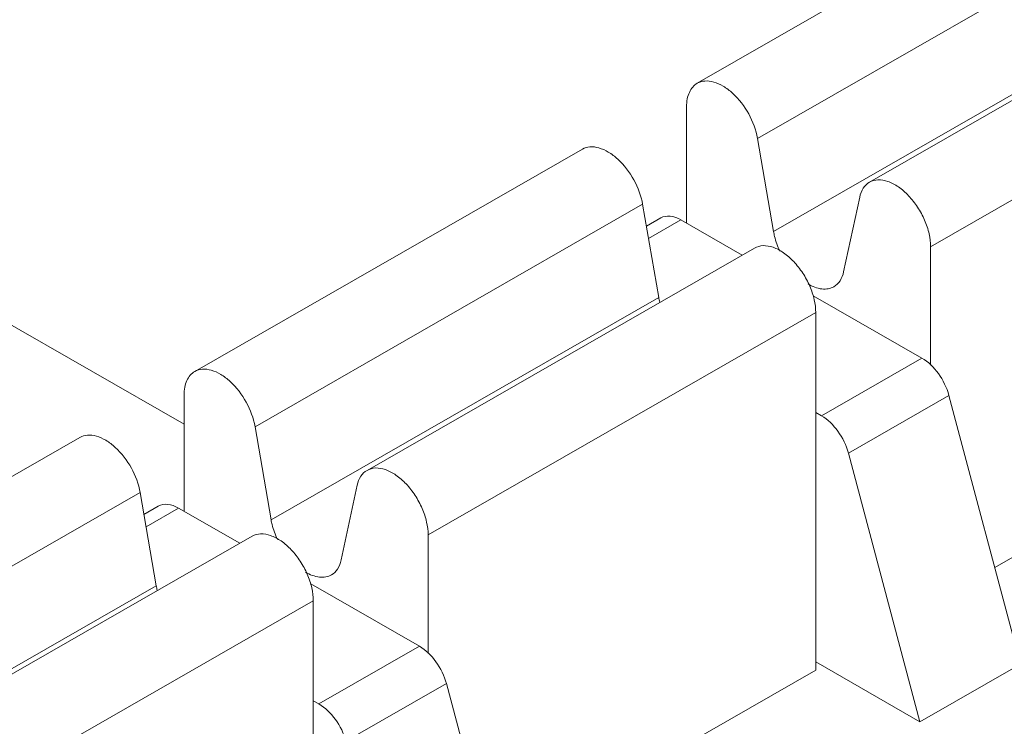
# Model space of a CAD drawing. Header units: centimetres. Extents: x -24.5 to 49.7, y -16.6 to 18.4.
# Tile 50 of 248: x -15.229 to -14.888, y -10.207 to -9.963. Entities that reach past the tile are written whole.
import ezdxf

# ---------------------------------------------------------------- set-up
doc = ezdxf.new("R2010")
doc.units = ezdxf.units.CM
doc.header["$MEASUREMENT"] = 0
doc.layers.add('layer 1', color=7, linetype='Continuous')

msp = doc.modelspace()

# ---------------------------------------------------------------- linework, layer by layer
at = {"layer": 'layer 1', "color": 1, "lineweight": 0}
msp.add_open_spline([(24.98821, 18.39808), (24.98821, 18.39808), (24.98821, -16.60193), (24.98821, -16.60193), (24.98821, -16.60193), (-24.51772, -16.60193), (-24.51772, -16.60193), (-24.51772, -16.60193), (-24.51772, 18.39808), (-24.51772, 18.39808), (-24.51772, 18.39808), (24.98821, 18.39808), (24.98821, 18.39808)], degree=3, knots=[0, 0, 0, 0, 0.25, 0.25, 0.25, 0.5, 0.5, 0.5, 0.75, 0.75, 0.75, 1, 1, 1, 1], dxfattribs=at)
at = {"layer": 'layer 1', "color": 5, "lineweight": 0}
msp.add_open_spline([(-23.26688, 17.18067), (-23.26688, 17.18067), (-23.26688, -15.60944), (-23.26688, -15.60944), (-23.26688, -15.60944), (23.98644, -15.60944), (23.98644, -15.60944)], degree=3, knots=[0, 0, 0, 0, 0.5, 0.5, 0.5, 1, 1, 1, 1], dxfattribs=at)
at = {"layer": 'layer 1', "lineweight": 9}
for points in [[(-15.1136, -11.88825), (-15.1136, -11.88825), (-7.7056, -7.63919), (-7.7056, -7.63919)], [(-7.69027, -7.64798), (-7.69027, -7.64798), (-15.09828, -11.89705), (-15.09828, -11.89705)], [(-15.01708, -11.94361), (-15.01708, -11.94361), (-7.61107, -7.6957), (-7.61107, -7.6957)], [(-7.57273, -7.75186), (-7.57273, -7.75186), (-14.96955, -11.9945), (-14.96955, -11.9945)], [(-14.93426, -12.08187), (-14.93426, -12.08187), (-7.53905, -7.84015), (-7.53905, -7.84015)], [(-14.9151, -12.1313), (-14.9151, -12.1313), (-7.52411, -7.89201), (-7.52411, -7.89201)], [(-15.17172, -10.10249), (-15.17172, -10.10249), (-18.91328, -7.95642), (-18.91328, -7.95642)], [(-15.2065, -10.62087), (-15.2065, -10.62087), (-13.46242, -9.62051), (-13.46242, -9.62051)], [(-13.45249, -9.63772), (-13.45249, -9.63772), (-15.19656, -10.63809), (-15.19656, -10.63809)], [(-14.99412, -9.98454), (-14.99412, -9.98454), (-14.85996, -9.9076), (-14.85996, -9.9076)], [(-14.83909, -9.92668), (-14.83909, -9.92668), (-14.97325, -10.00362), (-14.97325, -10.00362)], [(-14.9345, -10.01874), (-14.9345, -10.01874), (-14.80034, -9.94179), (-14.80034, -9.94179)], [(-14.9677, -10.03585), (-14.9677, -10.03585), (-14.83353, -9.9589), (-14.83353, -9.9589)], [(-14.77917, -9.96416), (-14.77917, -9.96416), (-14.91333, -10.04111), (-14.91333, -10.04111)], [(-14.99781, -10.03292), (-14.99781, -10.03292), (-14.99781, -9.99266), (-14.99781, -9.99266)], [(-14.97325, -10.00362), (-14.97325, -10.00362), (-14.9677, -10.03585), (-14.9677, -10.03585)], [(-15.16804, -10.08429), (-15.16804, -10.08429), (-15.03388, -10.00735), (-15.03388, -10.00735)], [(-14.94344, -10.04977), (-14.94344, -10.04977), (-14.93789, -10.02392), (-14.93789, -10.02392)], [(-15.01301, -10.02642), (-15.01301, -10.02642), (-15.14717, -10.10338), (-15.14717, -10.10338)], [(-15.00745, -10.05866), (-15.00745, -10.05866), (-15.01301, -10.02642), (-15.01301, -10.02642)], [(-15.00674, -10.03113), (-15.00674, -10.03113), (-15.01171, -10.03399), (-15.01171, -10.03399)], [(-14.99975, -10.03181), (-14.99975, -10.03181), (-15.01097, -10.03825), (-15.01097, -10.03825)], [(-14.97851, -10.04399), (-14.97851, -10.04399), (-14.99975, -10.03181), (-14.99975, -10.03181)], [(-15.1084, -10.11849), (-15.1084, -10.11849), (-14.97424, -10.04155), (-14.97424, -10.04155)], [(-14.91333, -10.04111), (-14.91333, -10.04111), (-14.91333, -10.0821), (-14.91333, -10.0821)], [(-15.14161, -10.1356), (-15.14161, -10.1356), (-15.00745, -10.05866), (-15.00745, -10.05866)], [(-15.00745, -10.05866), (-15.00736, -10.05919), (-15.00724, -10.05973), (-15.00711, -10.06026)], [(-14.91636, -10.07963), (-14.91636, -10.07963), (-14.954, -10.05805), (-14.954, -10.05805)], [(-14.95309, -10.06391), (-14.95309, -10.06391), (-15.08725, -10.14086), (-15.08725, -10.14086)], [(-14.95309, -10.18767), (-14.95309, -10.18767), (-14.95309, -10.06391), (-14.95309, -10.06391)], [(-14.95115, -10.09958), (-14.95115, -10.09958), (-14.91636, -10.07963), (-14.91636, -10.07963)], [(-14.89116, -10.15215), (-14.89116, -10.15215), (-14.77917, -10.08792), (-14.77917, -10.08792)], [(-15.17172, -10.13267), (-15.17172, -10.13267), (-15.17172, -10.09241), (-15.17172, -10.09241)], [(-14.90702, -10.09257), (-14.90702, -10.09257), (-14.94181, -10.11252), (-14.94181, -10.11252)], [(-14.88228, -10.18553), (-14.88228, -10.18553), (-14.90702, -10.09257), (-14.90702, -10.09257)], [(-14.95309, -10.09847), (-14.95309, -10.09847), (-14.95115, -10.09958), (-14.95115, -10.09958)], [(-15.14717, -10.10338), (-15.14717, -10.10338), (-15.14161, -10.1356), (-15.14161, -10.1356)], [(-15.34194, -10.18405), (-15.34194, -10.18405), (-15.20779, -10.10709), (-15.20779, -10.10709)], [(-14.94181, -10.11252), (-14.94181, -10.11252), (-14.91706, -10.20548), (-14.91706, -10.20548)], [(-15.11735, -10.14952), (-15.11735, -10.14952), (-15.11179, -10.12366), (-15.11179, -10.12366)], [(-15.18692, -10.12617), (-15.18692, -10.12617), (-15.32108, -10.20313), (-15.32108, -10.20313)], [(-15.18136, -10.15841), (-15.18136, -10.15841), (-15.18692, -10.12617), (-15.18692, -10.12617)], [(-15.18064, -10.13088), (-15.18064, -10.13088), (-15.18561, -10.13373), (-15.18561, -10.13373)], [(-15.17365, -10.13156), (-15.17365, -10.13156), (-15.18488, -10.138), (-15.18488, -10.138)], [(-15.15242, -10.14374), (-15.15242, -10.14374), (-15.17365, -10.13156), (-15.17365, -10.13156)], [(-15.28232, -10.21825), (-15.28232, -10.21825), (-15.14816, -10.1413), (-15.14816, -10.1413)], [(-15.08725, -10.14086), (-15.08725, -10.14086), (-15.08725, -10.18185), (-15.08725, -10.18185)], [(-15.31552, -10.23536), (-15.31552, -10.23536), (-15.18136, -10.15841), (-15.18136, -10.15841)], [(-15.18136, -10.15841), (-15.18127, -10.15895), (-15.18116, -10.15948), (-15.18102, -10.16002)], [(-15.09028, -10.17939), (-15.09028, -10.17939), (-15.12791, -10.1578), (-15.12791, -10.1578)], [(-13.25869, -10.16534), (-13.25869, -10.16534), (-15.36054, -11.37091), (-15.36054, -11.37091)], [(-15.127, -10.16366), (-15.127, -10.16366), (-15.26115, -10.24061), (-15.26115, -10.24061)], [(-15.127, -10.28742), (-15.127, -10.28742), (-15.127, -10.16366), (-15.127, -10.16366)], [(-15.12506, -10.19934), (-15.12506, -10.19934), (-15.09028, -10.17939), (-15.09028, -10.17939)], [(-14.95309, -10.18481), (-14.95309, -10.18481), (-14.91706, -10.20548), (-14.91706, -10.20548)], [(-14.91706, -10.20548), (-14.91706, -10.20548), (-14.88228, -10.18553), (-14.88228, -10.18553)], [(-15.06508, -10.2519), (-15.06508, -10.2519), (-14.95309, -10.18767), (-14.95309, -10.18767)], [(-15.08094, -10.19232), (-15.08094, -10.19232), (-15.11572, -10.21227), (-15.11572, -10.21227)], [(-15.05619, -10.28528), (-15.05619, -10.28528), (-15.08094, -10.19232), (-15.08094, -10.19232)], [(-15.127, -10.19823), (-15.127, -10.19823), (-15.12506, -10.19934), (-15.12506, -10.19934)]]:
    msp.add_open_spline(points, degree=3, dxfattribs=at)
for points, knots in [([(-14.99781, -9.99266), (-14.99781, -9.99176), (-14.99773, -9.99086), (-14.99756, -9.98997), (-14.99741, -9.98918), (-14.99718, -9.9884), (-14.99685, -9.98767), (-14.99655, -9.98701), (-14.99616, -9.98638), (-14.99568, -9.98584), (-14.99524, -9.98532), (-14.99471, -9.98488), (-14.99412, -9.98454)], [0, 0, 0, 0, 0.25, 0.25, 0.25, 0.5, 0.5, 0.5, 0.75, 0.75, 0.75, 1, 1, 1, 1]), ([(-14.99412, -9.98454), (-14.99333, -9.98409), (-14.99241, -9.98383), (-14.99149, -9.98375), (-14.99046, -9.98366), (-14.98942, -9.98381), (-14.98842, -9.98409), (-14.98727, -9.98441), (-14.98617, -9.98492), (-14.98514, -9.98553), (-14.98397, -9.98623), (-14.98289, -9.98707), (-14.98188, -9.98799), (-14.97963, -9.99003), (-14.97778, -9.99249), (-14.9763, -9.99516), (-14.97485, -9.99781), (-14.97377, -10.00067), (-14.97325, -10.00362)], [0, 0, 0, 0, 0.166667, 0.166667, 0.166667, 0.333333, 0.333333, 0.333333, 0.5, 0.5, 0.5, 0.666667, 0.666667, 0.666667, 0.833333, 0.833333, 0.833333, 1, 1, 1, 1]), ([(-15.01301, -10.02642), (-15.01352, -10.02347), (-15.0146, -10.02061), (-15.01606, -10.01796), (-15.01753, -10.01529), (-15.01939, -10.01283), (-15.02163, -10.01079), (-15.02263, -10.00987), (-15.02372, -10.00903), (-15.0249, -10.00834), (-15.02592, -10.00772), (-15.02702, -10.00721), (-15.02817, -10.00689), (-15.02917, -10.00661), (-15.03021, -10.00646), (-15.03124, -10.00655), (-15.03216, -10.00663), (-15.03307, -10.00689), (-15.03388, -10.00735)], [0, 0, 0, 0, 0.166667, 0.166667, 0.166667, 0.333333, 0.333333, 0.333333, 0.5, 0.5, 0.5, 0.666667, 0.666667, 0.666667, 0.833333, 0.833333, 0.833333, 1, 1, 1, 1]), ([(-14.93789, -10.02392), (-14.93765, -10.02282), (-14.93725, -10.02174), (-14.93664, -10.0208), (-14.93608, -10.01997), (-14.93535, -10.01924), (-14.9345, -10.01874)], [0, 0, 0, 0, 0.5, 0.5, 0.5, 1, 1, 1, 1]), ([(-14.9345, -10.01874), (-14.93361, -10.01824), (-14.93259, -10.01798), (-14.93156, -10.01794), (-14.9304, -10.01788), (-14.92924, -10.01811), (-14.92813, -10.0185), (-14.92684, -10.01895), (-14.92562, -10.01961), (-14.9245, -10.02039), (-14.92322, -10.02127), (-14.92205, -10.02231), (-14.92097, -10.02344), (-14.91982, -10.02467), (-14.91878, -10.026), (-14.91786, -10.02741), (-14.91692, -10.02884), (-14.9161, -10.03036), (-14.91542, -10.03193), (-14.91476, -10.03344), (-14.91423, -10.03502), (-14.91387, -10.03663), (-14.91353, -10.0381), (-14.91333, -10.03961), (-14.91333, -10.04111)], [0, 0, 0, 0, 0.125, 0.125, 0.125, 0.25, 0.25, 0.25, 0.375, 0.375, 0.375, 0.5, 0.5, 0.5, 0.625, 0.625, 0.625, 0.75, 0.75, 0.75, 0.875, 0.875, 0.875, 1, 1, 1, 1]), ([(-14.99975, -10.03181), (-15.0009, -10.03115), (-15.00217, -10.03063), (-15.00353, -10.03051), (-15.00463, -10.03042), (-15.00579, -10.03059), (-15.00674, -10.03113)], [0, 0, 0, 0, 0.5, 0.5, 0.5, 1, 1, 1, 1]), ([(-14.9677, -10.03585), (-14.9676, -10.03642), (-14.96748, -10.03697), (-14.96734, -10.03753), (-14.9669, -10.03929), (-14.96628, -10.04101), (-14.9655, -10.04264)], [0, 0, 0, 0, 0.5, 0.5, 0.5, 1, 1, 1, 1]), ([(-14.95309, -10.06391), (-14.95309, -10.06241), (-14.95328, -10.06091), (-14.95362, -10.05944), (-14.95399, -10.05782), (-14.95451, -10.05625), (-14.95517, -10.05473), (-14.95585, -10.05316), (-14.95667, -10.05164), (-14.95761, -10.0502), (-14.95853, -10.0488), (-14.95957, -10.04747), (-14.96072, -10.04625), (-14.9618, -10.04511), (-14.96297, -10.04408), (-14.96425, -10.04318), (-14.96538, -10.04241), (-14.96659, -10.04174), (-14.96788, -10.04129), (-14.96899, -10.04091), (-14.97015, -10.04068), (-14.97131, -10.04073), (-14.97234, -10.04078), (-14.97337, -10.04104), (-14.97424, -10.04155)], [0, 0, 0, 0, 0.125, 0.125, 0.125, 0.25, 0.25, 0.25, 0.375, 0.375, 0.375, 0.5, 0.5, 0.5, 0.625, 0.625, 0.625, 0.75, 0.75, 0.75, 0.875, 0.875, 0.875, 1, 1, 1, 1]), ([(-14.94683, -10.05493), (-14.94597, -10.05444), (-14.94524, -10.05372), (-14.9447, -10.05288), (-14.94407, -10.05194), (-14.94368, -10.05086), (-14.94344, -10.04977)], [0, 0, 0, 0, 0.5, 0.5, 0.5, 1, 1, 1, 1]), ([(-14.95577, -10.05397), (-14.95429, -10.05484), (-14.95264, -10.05552), (-14.95094, -10.05571), (-14.9502, -10.05578), (-14.94947, -10.05577), (-14.94875, -10.05564), (-14.94808, -10.05551), (-14.94742, -10.05527), (-14.94683, -10.05493)], [0, 0, 0, 0, 0.333333, 0.333333, 0.333333, 0.666667, 0.666667, 0.666667, 1, 1, 1, 1]), ([(-14.90702, -10.09257), (-14.90775, -10.08986), (-14.90901, -10.08729), (-14.91066, -10.08499), (-14.91221, -10.08284), (-14.91411, -10.08093), (-14.91636, -10.07963)], [0, 0, 0, 0, 0.5, 0.5, 0.5, 1, 1, 1, 1]), ([(-15.16804, -10.0843), (-15.16724, -10.08384), (-15.16632, -10.08358), (-15.1654, -10.0835), (-15.16437, -10.08341), (-15.16333, -10.08356), (-15.16233, -10.08384), (-15.16118, -10.08417), (-15.16008, -10.08467), (-15.15905, -10.08528), (-15.15788, -10.08599), (-15.15679, -10.08682), (-15.15579, -10.08774), (-15.15355, -10.08979), (-15.15169, -10.09224), (-15.15022, -10.09492), (-15.14876, -10.09756), (-15.14767, -10.10042), (-15.14717, -10.10338)], [0, 0, 0, 0, 0.166667, 0.166667, 0.166667, 0.333333, 0.333333, 0.333333, 0.5, 0.5, 0.5, 0.666667, 0.666667, 0.666667, 0.833333, 0.833333, 0.833333, 1, 1, 1, 1]), ([(-15.17172, -10.09241), (-15.17172, -10.09151), (-15.17164, -10.09061), (-15.17147, -10.08973), (-15.17132, -10.08894), (-15.17109, -10.08816), (-15.17076, -10.08742), (-15.17046, -10.08676), (-15.17007, -10.08613), (-15.1696, -10.08559), (-15.16915, -10.08507), (-15.16862, -10.08463), (-15.16804, -10.0843)], [0, 0, 0, 0, 0.25, 0.25, 0.25, 0.5, 0.5, 0.5, 0.75, 0.75, 0.75, 1, 1, 1, 1]), ([(-14.95115, -10.09958), (-14.94888, -10.10088), (-14.94699, -10.10279), (-14.94545, -10.10494), (-14.94379, -10.10724), (-14.94253, -10.10981), (-14.94181, -10.11252)], [0, 0, 0, 0, 0.5, 0.5, 0.5, 1, 1, 1, 1]), ([(-15.18692, -10.12617), (-15.18742, -10.12322), (-15.18851, -10.12036), (-15.18997, -10.11771), (-15.19144, -10.11504), (-15.1933, -10.11258), (-15.19554, -10.11054), (-15.19655, -10.10962), (-15.19763, -10.10878), (-15.1988, -10.10809), (-15.19983, -10.10747), (-15.20093, -10.10696), (-15.20208, -10.10664), (-15.20308, -10.10636), (-15.20412, -10.10622), (-15.20515, -10.1063), (-15.20607, -10.10638), (-15.20699, -10.10664), (-15.20778, -10.10709)], [0, 0, 0, 0, 0.166667, 0.166667, 0.166667, 0.333333, 0.333333, 0.333333, 0.5, 0.5, 0.5, 0.666667, 0.666667, 0.666667, 0.833333, 0.833333, 0.833333, 1, 1, 1, 1]), ([(-15.1084, -10.11849), (-15.10753, -10.11799), (-15.1065, -10.11773), (-15.10547, -10.11768), (-15.10431, -10.11763), (-15.10315, -10.11786), (-15.10205, -10.11825), (-15.10075, -10.1187), (-15.09954, -10.11936), (-15.09841, -10.12014), (-15.09713, -10.12102), (-15.09596, -10.12206), (-15.09488, -10.12319), (-15.09373, -10.12442), (-15.09269, -10.12575), (-15.09177, -10.12716), (-15.09083, -10.12859), (-15.09002, -10.13011), (-15.08933, -10.13168), (-15.08867, -10.1332), (-15.08815, -10.13477), (-15.08778, -10.13638), (-15.08744, -10.13785), (-15.08725, -10.13936), (-15.08725, -10.14086)], [0, 0, 0, 0, 0.125, 0.125, 0.125, 0.25, 0.25, 0.25, 0.375, 0.375, 0.375, 0.5, 0.5, 0.5, 0.625, 0.625, 0.625, 0.75, 0.75, 0.75, 0.875, 0.875, 0.875, 1, 1, 1, 1]), ([(-15.11179, -10.12366), (-15.11156, -10.12257), (-15.11117, -10.12149), (-15.11054, -10.12054), (-15.10999, -10.11972), (-15.10926, -10.11898), (-15.1084, -10.11849)], [0, 0, 0, 0, 0.5, 0.5, 0.5, 1, 1, 1, 1]), ([(-15.17365, -10.13156), (-15.17481, -10.1309), (-15.17608, -10.13038), (-15.17743, -10.13026), (-15.17854, -10.13016), (-15.1797, -10.13034), (-15.18064, -10.13088)], [0, 0, 0, 0, 0.5, 0.5, 0.5, 1, 1, 1, 1]), ([(-15.14161, -10.1356), (-15.14151, -10.13617), (-15.14139, -10.13673), (-15.14126, -10.13728), (-15.14081, -10.13904), (-15.14019, -10.14075), (-15.13941, -10.14239)], [0, 0, 0, 0, 0.5, 0.5, 0.5, 1, 1, 1, 1]), ([(-15.127, -10.16366), (-15.127, -10.16216), (-15.1272, -10.16066), (-15.12753, -10.15919), (-15.1279, -10.15757), (-15.12842, -10.156), (-15.12908, -10.15448), (-15.12976, -10.1529), (-15.13058, -10.15139), (-15.13152, -10.14996), (-15.13244, -10.14855), (-15.13348, -10.14722), (-15.13464, -10.146), (-15.1357, -10.14487), (-15.13688, -10.14383), (-15.13816, -10.14294), (-15.13929, -10.14216), (-15.1405, -10.1415), (-15.1418, -10.14105), (-15.14289, -10.14066), (-15.14406, -10.14043), (-15.14523, -10.14048), (-15.14625, -10.14053), (-15.14728, -10.14079), (-15.14816, -10.1413)], [0, 0, 0, 0, 0.125, 0.125, 0.125, 0.25, 0.25, 0.25, 0.375, 0.375, 0.375, 0.5, 0.5, 0.5, 0.625, 0.625, 0.625, 0.75, 0.75, 0.75, 0.875, 0.875, 0.875, 1, 1, 1, 1]), ([(-15.12074, -10.15468), (-15.11988, -10.1542), (-15.11916, -10.15347), (-15.1186, -10.15264), (-15.11798, -10.15169), (-15.11759, -10.15061), (-15.11735, -10.14952)], [0, 0, 0, 0, 0.5, 0.5, 0.5, 1, 1, 1, 1]), ([(-15.12968, -10.15372), (-15.12821, -10.15459), (-15.12656, -10.15527), (-15.12485, -10.15546), (-15.12412, -10.15553), (-15.12338, -10.15552), (-15.12266, -10.15538), (-15.12199, -10.15526), (-15.12133, -10.15503), (-15.12074, -10.15468)], [0, 0, 0, 0, 0.333333, 0.333333, 0.333333, 0.666667, 0.666667, 0.666667, 1, 1, 1, 1]), ([(-15.08094, -10.19232), (-15.08166, -10.18961), (-15.08291, -10.18704), (-15.08458, -10.18474), (-15.08612, -10.18259), (-15.08801, -10.18068), (-15.09028, -10.17939)], [0, 0, 0, 0, 0.5, 0.5, 0.5, 1, 1, 1, 1]), ([(-15.12506, -10.19934), (-15.1228, -10.20063), (-15.1209, -10.20254), (-15.11936, -10.20469), (-15.11769, -10.20699), (-15.11644, -10.20956), (-15.11572, -10.21227)], [0, 0, 0, 0, 0.5, 0.5, 0.5, 1, 1, 1, 1])]:
    msp.add_open_spline(points, degree=3, knots=knots, dxfattribs=at)

doc.saveas('drawing.dxf')
